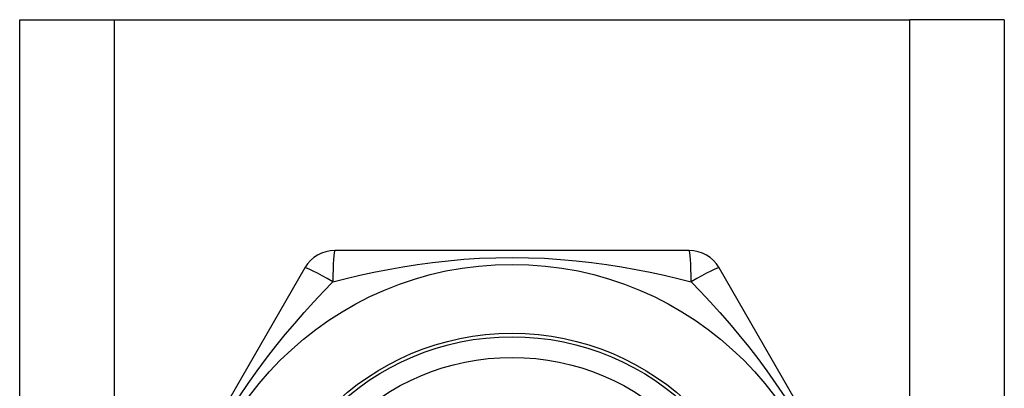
# Model space of a CAD drawing. Header units: inches. Extents: x 3.3 to 95.3, y 5.9 to 50.1.
# Tile 41 of 71: x 5.468 to 6.03, y 36.752 to 36.963. Entities that reach past the tile are written whole.
import ezdxf

# ---------------------------------------------------------------- set-up
doc = ezdxf.new("R2010")
doc.units = ezdxf.units.IN
doc.header["$MEASUREMENT"] = 0
doc.layers.add('Visible Edges(ANSI)', color=7, linetype='Continuous', lineweight=25)
doc.layers.add('Visible Tangent Edges(ANSI)', color=7, linetype='Continuous', lineweight=25)

msp = doc.modelspace()

# ---------------------------------------------------------------- linework, layer by layer
at = {"layer": 'Visible Edges(ANSI)'}
for p, q in [((5.46808, 36.96307), (5.52193, 36.96307)), ((5.46808, 19.57724), (5.46808, 36.96307)), ((5.52193, 36.96307), (5.97623, 36.96307)), ((6.03008, 36.96307), (5.97623, 36.96307)), ((6.03008, 36.96307), (6.03008, 19.57724)), ((5.85022, 36.83118), (5.64793, 36.83118)), ((5.63088, 36.82134), (5.52973, 36.64614)), ((5.96842, 36.64614), (5.86727, 36.82134))]:
    msp.add_line(p, q, dxfattribs=at)
for radius in [0.18701, 0.13386]:
    msp.add_circle((5.74908, 36.6363), radius, dxfattribs=at)
for centre, start, end in [((5.64793, 36.81149), 90, 150), ((5.85022, 36.81149), 30, 90)]:
    msp.add_arc(centre, 0.01969, start, end, dxfattribs=at)
at = {"layer": 'Visible Tangent Edges(ANSI)'}
for p, q in [((5.52193, 36.96307), (5.52193, 19.57724)), ((5.97623, 19.57724), (5.97623, 36.96307))]:
    msp.add_line(p, q, dxfattribs=at)
at = {"layer": 'Visible Tangent Edges(ANSI)', "flags": 128}
for points in [[(5.64683, 36.8134), (5.65444, 36.81526), (5.66224, 36.81705), (5.67022, 36.81876), (5.67837, 36.82037), (5.68668, 36.82185), (5.69514, 36.82319), (5.70376, 36.82437), (5.71255, 36.82537), (5.72149, 36.82617), (5.73059, 36.82676), (5.7398, 36.82712), (5.7491, 36.82724), (5.7584, 36.82712), (5.76763, 36.82676), (5.77672, 36.82616), (5.78565, 36.82536), (5.79443, 36.82436), (5.80304, 36.82319), (5.8115, 36.82185), (5.81979, 36.82037), (5.82792, 36.81876), (5.83589, 36.81705), (5.8437, 36.81526), (5.85132, 36.8134)], [(5.59341, 36.74759), (5.59847, 36.75518), (5.60365, 36.76253), (5.6089, 36.76963), (5.61423, 36.7765), (5.61961, 36.78314), (5.62503, 36.78958), (5.63048, 36.79581), (5.63594, 36.80186), (5.6414, 36.80772), (5.64683, 36.81339)], [(5.85132, 36.8134), (5.85674, 36.80773), (5.8622, 36.80187), (5.86767, 36.79582), (5.87314, 36.78956), (5.87857, 36.78311), (5.88397, 36.77645), (5.8893, 36.76957), (5.89455, 36.76246), (5.89972, 36.75511), (5.90478, 36.74753)]]:
    msp.add_lwpolyline(points, dxfattribs=at)
at = {"layer": 'Visible Tangent Edges(ANSI)'}
for radius in [0.14764, 0.14567]:
    msp.add_circle((5.74908, 36.6363), radius, dxfattribs=at)
for centre, major_axis, start_param, end_param in [((5.64793, 36.81149), (0, 0.01969), 0, 1.474012), ((5.85022, 36.81149), (0, 0.01969), 4.809173, 6.283185), ((5.64793, 36.81149), (-0.01705, 0.00984), 4.809173, 6.283185), ((5.85022, 36.81149), (0.01705, 0.00984), 0, 1.474012)]:
    msp.add_ellipse(centre, major_axis=major_axis, ratio=0.056054, start_param=start_param, end_param=end_param, dxfattribs=at)

doc.saveas('drawing.dxf')
